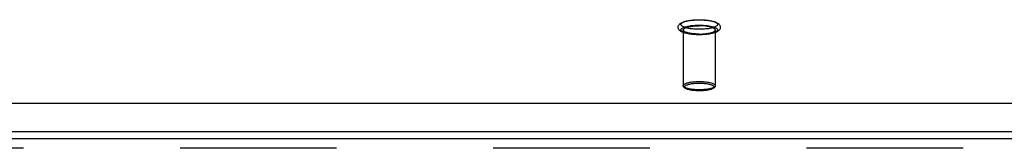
# Model space of a CAD drawing. Header units: inches. Extents: x 0 to 221, y 0 to 143.
# Tile 201 of 256: x 81.928 to 89.563, y 105.121 to 106.116. Entities that reach past the tile are written whole.
import ezdxf

# ---------------------------------------------------------------- set-up
doc = ezdxf.new("R2010")
doc.units = ezdxf.units.IN
doc.header["$LTSCALE"] = 12.142857
doc.header["$MEASUREMENT"] = 0
doc.linetypes.add('HIDDEN', pattern=[0.2, 0.1, -0.1])
doc.layers.get('0').update_dxf_attribs({"linetype": 'CONTINUOUS'})
doc.layers.add('DEFAULT_2', color=8, linetype='HIDDEN')
doc.layers.add('RIGHTHAND_DOOR_ASSEMBLY', color=7, linetype='CONTINUOUS')

msp = doc.modelspace()

# ---------------------------------------------------------------- linework, layer by layer
at = {"color": 7, "linetype": 'Continuous'}
for p, q in [((38.9316, 105.4693), (95.4628, 105.4693)), ((38.9472, 105.251), (95.4472, 105.251))]:
    msp.add_line(p, q, dxfattribs=at)
at = {"layer": 'DEFAULT_2', "color": 8, "linetype": 'HIDDEN'}
for p, q in [((87.0732, 106.0369), (87.0732, 105.6052)), ((87.3212, 106.0369), (87.3212, 105.6052))]:
    msp.add_line(p, q, dxfattribs=at)
for points in [[(87.1972, 105.9995), (87.1855, 105.9996), (87.1739, 105.9999), (87.1623, 106.0005), (87.151, 106.0014), (87.1398, 106.0025), (87.129, 106.0038), (87.1184, 106.0053), (87.1082, 106.0071), (87.0984, 106.0092), (87.089, 106.0115), (87.0801, 106.0142), (87.072, 106.017), (87.0651, 106.0199), (87.059, 106.0228), (87.0538, 106.0259), (87.0493, 106.0291), (87.0453, 106.0325), (87.0419, 106.0362), (87.0391, 106.04), (87.0369, 106.044), (87.0352, 106.0481), (87.0342, 106.0524), (87.0337, 106.0568), (87.0339, 106.0613), (87.0348, 106.0657), (87.0362, 106.07), (87.0384, 106.0743), (87.0412, 106.0783), (87.0445, 106.0821), (87.0485, 106.0857), (87.0532, 106.089), (87.0585, 106.0922), (87.0646, 106.0953), (87.0717, 106.0983), (87.0798, 106.1012), (87.0889, 106.1038), (87.0983, 106.1062), (87.1081, 106.1083), (87.1184, 106.1101), (87.1289, 106.1116), (87.1398, 106.113), (87.1509, 106.114), (87.1623, 106.1149), (87.1739, 106.1155), (87.1855, 106.1158), (87.1972, 106.116)], [(87.1972, 106.0417), (87.1867, 106.0418), (87.1762, 106.0421), (87.1658, 106.0426), (87.1556, 106.0433), (87.1455, 106.0442), (87.1358, 106.0453), (87.1264, 106.0466), (87.1174, 106.0481), (87.1088, 106.0497), (87.1007, 106.0515), (87.0932, 106.0534), (87.0863, 106.0555), (87.08, 106.0577), (87.0743, 106.0601), (87.0693, 106.0625), (87.0651, 106.065), (87.0615, 106.0676), (87.0588, 106.0703), (87.0568, 106.073), (87.0556, 106.0757), (87.0552, 106.0785), (87.0556, 106.0812), (87.0568, 106.084), (87.0588, 106.0867), (87.0615, 106.0893), (87.0651, 106.0919), (87.0693, 106.0944), (87.0743, 106.0969), (87.08, 106.0992), (87.0863, 106.1014), (87.0932, 106.1035), (87.1007, 106.1054), (87.1088, 106.1072), (87.1174, 106.1089), (87.1264, 106.1103), (87.1358, 106.1116), (87.1455, 106.1127), (87.1556, 106.1136), (87.1658, 106.1143), (87.1762, 106.1148), (87.1867, 106.1151), (87.1972, 106.1152)], [(87.1972, 106.0002), (87.1867, 106.0003), (87.1762, 106.0006), (87.1658, 106.0011), (87.1556, 106.0018), (87.1455, 106.0027), (87.1358, 106.0038), (87.1264, 106.0051), (87.1174, 106.0065), (87.1088, 106.0082), (87.1007, 106.01), (87.0932, 106.0119), (87.0863, 106.014), (87.08, 106.0162), (87.0743, 106.0185), (87.0693, 106.021), (87.0651, 106.0235), (87.0615, 106.0261), (87.0588, 106.0287), (87.0568, 106.0315), (87.0556, 106.0342), (87.0552, 106.0369), (87.0556, 106.0397), (87.0568, 106.0424), (87.0588, 106.0451), (87.0615, 106.0478), (87.0651, 106.0504), (87.0693, 106.0529), (87.0743, 106.0553), (87.08, 106.0577), (87.0863, 106.0599), (87.0932, 106.062), (87.1007, 106.0639), (87.1088, 106.0657), (87.1174, 106.0673), (87.1264, 106.0688), (87.1358, 106.0701), (87.1455, 106.0712), (87.1556, 106.0721), (87.1658, 106.0728), (87.1762, 106.0733), (87.1867, 106.0736), (87.1972, 106.0737)], [(87.0732, 106.0369), (87.0736, 106.0395), (87.0747, 106.042), (87.0766, 106.0444), (87.0793, 106.0469), (87.0827, 106.0492), (87.0867, 106.0515), (87.0915, 106.0537), (87.0969, 106.0558), (87.1029, 106.0578), (87.1095, 106.0596), (87.1167, 106.0613), (87.1243, 106.0629), (87.1324, 106.0643), (87.1409, 106.0655), (87.1498, 106.0666), (87.1589, 106.0675), (87.1683, 106.0681), (87.1778, 106.0686), (87.1875, 106.0689), (87.1972, 106.069)], [(87.1972, 106.116), (87.2089, 106.1158), (87.2206, 106.1155), (87.2321, 106.1149), (87.2435, 106.114), (87.2546, 106.113), (87.2655, 106.1116), (87.276, 106.1101), (87.2862, 106.1083), (87.296, 106.1062), (87.3054, 106.1039), (87.3143, 106.1012), (87.3224, 106.0984), (87.3294, 106.0955), (87.3354, 106.0926), (87.3406, 106.0895), (87.3452, 106.0863), (87.3491, 106.0829), (87.3525, 106.0792), (87.3553, 106.0754), (87.3576, 106.0714), (87.3592, 106.0673), (87.3603, 106.063), (87.3607, 106.0586), (87.3605, 106.0541), (87.3597, 106.0497), (87.3582, 106.0454), (87.3561, 106.0411), (87.3533, 106.0371), (87.3499, 106.0333), (87.3459, 106.0297), (87.3413, 106.0264), (87.336, 106.0232), (87.3298, 106.0201), (87.3228, 106.0171), (87.3146, 106.0142), (87.3056, 106.0116), (87.2962, 106.0092), (87.2863, 106.0072), (87.2761, 106.0053), (87.2655, 106.0038), (87.2546, 106.0025), (87.2435, 106.0014), (87.2321, 106.0005), (87.2206, 105.9999), (87.2089, 105.9996), (87.1972, 105.9995)], [(87.1972, 106.1152), (87.2078, 106.1151), (87.2182, 106.1148), (87.2286, 106.1143), (87.2389, 106.1136), (87.2489, 106.1127), (87.2586, 106.1116), (87.268, 106.1103), (87.2771, 106.1089), (87.2856, 106.1072), (87.2937, 106.1054), (87.3012, 106.1035), (87.3082, 106.1014), (87.3145, 106.0992), (87.3201, 106.0969), (87.3251, 106.0944), (87.3294, 106.0919), (87.3329, 106.0893), (87.3356, 106.0867), (87.3376, 106.084), (87.3388, 106.0812), (87.3392, 106.0785), (87.3388, 106.0757), (87.3376, 106.073), (87.3356, 106.0703), (87.3329, 106.0676), (87.3294, 106.065), (87.3251, 106.0625), (87.3201, 106.0601), (87.3145, 106.0577), (87.3082, 106.0555), (87.3012, 106.0534), (87.2937, 106.0515), (87.2856, 106.0497), (87.2771, 106.0481), (87.268, 106.0466), (87.2586, 106.0453), (87.2489, 106.0442), (87.2389, 106.0433), (87.2286, 106.0426), (87.2182, 106.0421), (87.2078, 106.0418), (87.1972, 106.0417)], [(87.1972, 106.0737), (87.2078, 106.0736), (87.2182, 106.0733), (87.2286, 106.0728), (87.2389, 106.0721), (87.2489, 106.0712), (87.2586, 106.0701), (87.268, 106.0688), (87.2771, 106.0673), (87.2856, 106.0657), (87.2937, 106.0639), (87.3012, 106.062), (87.3082, 106.0599), (87.3145, 106.0577), (87.3201, 106.0553), (87.3251, 106.0529), (87.3294, 106.0504), (87.3329, 106.0478), (87.3356, 106.0451), (87.3376, 106.0424), (87.3388, 106.0397), (87.3392, 106.0369), (87.3388, 106.0342), (87.3376, 106.0315), (87.3356, 106.0287), (87.3329, 106.0261), (87.3294, 106.0235), (87.3251, 106.021), (87.3201, 106.0185), (87.3145, 106.0162), (87.3082, 106.014), (87.3012, 106.0119), (87.2937, 106.01), (87.2856, 106.0082), (87.2771, 106.0065), (87.268, 106.0051), (87.2586, 106.0038), (87.2489, 106.0027), (87.2389, 106.0018), (87.2286, 106.0011), (87.2182, 106.0006), (87.2078, 106.0003), (87.1972, 106.0002)], [(87.3212, 106.0369), (87.3208, 106.0395), (87.3197, 106.042), (87.3178, 106.0444), (87.3151, 106.0469), (87.3118, 106.0492), (87.3077, 106.0515), (87.3029, 106.0537), (87.2975, 106.0558), (87.2915, 106.0578), (87.2849, 106.0596), (87.2777, 106.0613), (87.2701, 106.0629), (87.262, 106.0643), (87.2535, 106.0655), (87.2447, 106.0666), (87.2355, 106.0675), (87.2262, 106.0681), (87.2166, 106.0686), (87.207, 106.0689), (87.1972, 106.069)], [(87.1972, 106.0048), (87.1875, 106.0049), (87.1778, 106.0052), (87.1683, 106.0057), (87.1589, 106.0064), (87.1498, 106.0073), (87.1409, 106.0083), (87.1324, 106.0096), (87.1243, 106.011), (87.1167, 106.0125), (87.1095, 106.0142), (87.1029, 106.0161), (87.0969, 106.0181), (87.0915, 106.0202), (87.0867, 106.0224), (87.0827, 106.0247), (87.0793, 106.027), (87.0766, 106.0294), (87.0747, 106.0319), (87.0736, 106.0344), (87.0732, 106.0369)], [(87.1972, 106.0048), (87.207, 106.0049), (87.2166, 106.0052), (87.2262, 106.0057), (87.2355, 106.0064), (87.2447, 106.0073), (87.2535, 106.0083), (87.262, 106.0096), (87.2701, 106.011), (87.2777, 106.0125), (87.2849, 106.0142), (87.2915, 106.0161), (87.2975, 106.0181), (87.3029, 106.0202), (87.3077, 106.0224), (87.3118, 106.0247), (87.3151, 106.027), (87.3178, 106.0294), (87.3197, 106.0319), (87.3208, 106.0344), (87.3212, 106.0369)], [(87.0732, 105.6052), (87.0736, 105.6077), (87.0748, 105.6102), (87.0767, 105.6127), (87.0794, 105.6152), (87.0829, 105.6176), (87.0871, 105.6199), (87.0919, 105.6221), (87.0975, 105.6242), (87.1036, 105.6262), (87.1104, 105.6281), (87.1177, 105.6298), (87.1255, 105.6313), (87.1338, 105.6327), (87.1425, 105.634), (87.1515, 105.635), (87.1607, 105.6358), (87.17, 105.6365), (87.1793, 105.6369), (87.1883, 105.6372), (87.1972, 105.6373)], [(87.1972, 105.5731), (87.1883, 105.5732), (87.1793, 105.5734), (87.17, 105.5739), (87.1608, 105.5745), (87.1516, 105.5753), (87.1426, 105.5764), (87.1339, 105.5776), (87.1256, 105.579), (87.1177, 105.5805), (87.1104, 105.5823), (87.1037, 105.5841), (87.0975, 105.5861), (87.092, 105.5882), (87.0871, 105.5904), (87.0829, 105.5927), (87.0794, 105.5951), (87.0767, 105.5976), (87.0748, 105.6001), (87.0736, 105.6026), (87.0732, 105.6052)], [(87.1972, 105.5657), (87.1881, 105.5658), (87.1791, 105.566), (87.1701, 105.5665), (87.1613, 105.5671), (87.1527, 105.5679), (87.1443, 105.5689), (87.1362, 105.5701), (87.1284, 105.5715), (87.1209, 105.573), (87.1138, 105.5747), (87.1071, 105.5766), (87.1009, 105.5787), (87.0952, 105.5809), (87.0903, 105.5833), (87.0862, 105.5857), (87.0827, 105.5881), (87.0798, 105.5907), (87.0774, 105.5934), (87.0756, 105.5962), (87.0743, 105.5992), (87.0735, 105.6022), (87.0732, 105.6052)], [(87.1972, 105.566), (87.189, 105.5661), (87.1807, 105.5663), (87.1722, 105.5667), (87.1637, 105.5673), (87.1553, 105.5681), (87.147, 105.569), (87.139, 105.5701), (87.1313, 105.5714), (87.1241, 105.5729), (87.1174, 105.5744), (87.1112, 105.5761), (87.1055, 105.578), (87.1004, 105.5799), (87.096, 105.582), (87.0921, 105.5841), (87.0889, 105.5863), (87.0865, 105.5885), (87.0847, 105.5908), (87.0836, 105.5932), (87.0832, 105.5955), (87.0836, 105.5978), (87.0847, 105.6002), (87.0864, 105.6025), (87.0889, 105.6047), (87.0921, 105.6069), (87.0959, 105.6091), (87.1004, 105.6111), (87.1055, 105.613), (87.1112, 105.6149), (87.1174, 105.6166), (87.1241, 105.6181), (87.1313, 105.6196), (87.1389, 105.6209), (87.1469, 105.622), (87.1552, 105.6229), (87.1637, 105.6237), (87.1722, 105.6243), (87.1807, 105.6247), (87.189, 105.6249), (87.1972, 105.625)], [(87.1972, 105.6373), (87.2061, 105.6372), (87.2152, 105.6369), (87.2244, 105.6365), (87.2337, 105.6358), (87.2429, 105.635), (87.2519, 105.634), (87.2606, 105.6328), (87.2689, 105.6314), (87.2767, 105.6298), (87.284, 105.6281), (87.2908, 105.6262), (87.2969, 105.6242), (87.3025, 105.6221), (87.3074, 105.6199), (87.3115, 105.6176), (87.315, 105.6152), (87.3177, 105.6128), (87.3196, 105.6103), (87.3208, 105.6077), (87.3212, 105.6052)], [(87.1972, 105.625), (87.2054, 105.6249), (87.2137, 105.6247), (87.2222, 105.6243), (87.2307, 105.6237), (87.2392, 105.6229), (87.2474, 105.622), (87.2555, 105.6209), (87.2631, 105.6196), (87.2703, 105.6182), (87.277, 105.6166), (87.2832, 105.6149), (87.2889, 105.613), (87.294, 105.6111), (87.2985, 105.6091), (87.3023, 105.6069), (87.3055, 105.6047), (87.308, 105.6025), (87.3098, 105.6002), (87.3109, 105.5979), (87.3112, 105.5955), (87.3109, 105.5932), (87.3098, 105.5908), (87.308, 105.5885), (87.3055, 105.5863), (87.3023, 105.5841), (87.2985, 105.582), (87.294, 105.5799), (87.2889, 105.578), (87.2833, 105.5762), (87.2771, 105.5744), (87.2703, 105.5729), (87.2631, 105.5714), (87.2555, 105.5702), (87.2475, 105.569), (87.2392, 105.5681), (87.2308, 105.5673), (87.2222, 105.5667), (87.2137, 105.5663), (87.2054, 105.5661), (87.1972, 105.566)], [(87.3212, 105.6052), (87.3208, 105.6026), (87.3197, 105.6001), (87.3177, 105.5976), (87.315, 105.5951), (87.3116, 105.5927), (87.3074, 105.5904), (87.3025, 105.5882), (87.297, 105.5861), (87.2908, 105.5841), (87.2841, 105.5823), (87.2768, 105.5805), (87.2689, 105.579), (87.2606, 105.5776), (87.2519, 105.5764), (87.2429, 105.5753), (87.2337, 105.5745), (87.2244, 105.5739), (87.2152, 105.5734), (87.2061, 105.5732), (87.1972, 105.5731)], [(87.3212, 105.6052), (87.321, 105.6022), (87.3202, 105.5992), (87.3188, 105.5962), (87.317, 105.5933), (87.3146, 105.5906), (87.3117, 105.5881), (87.3082, 105.5856), (87.304, 105.5832), (87.2991, 105.5809), (87.2934, 105.5786), (87.2871, 105.5765), (87.2804, 105.5746), (87.2733, 105.573), (87.2659, 105.5714), (87.2581, 105.5701), (87.25, 105.5689), (87.2416, 105.5679), (87.233, 105.5671), (87.2242, 105.5665), (87.2153, 105.566), (87.2063, 105.5658), (87.1972, 105.5657)]]:
    msp.add_lwpolyline(points, dxfattribs=at)
at = {"layer": 'RIGHTHAND_DOOR_ASSEMBLY', "color": 3, "linetype": 'Continuous'}
msp.add_line((67.742, 105.1956), (96.5285, 105.1956), dxfattribs=at)
at = {"layer": 'RIGHTHAND_DOOR_ASSEMBLY', "color": 8, "linetype": 'HIDDEN'}
msp.add_line((96.5285, 105.1206), (67.742, 105.1206), dxfattribs=at)

doc.saveas('drawing.dxf')
